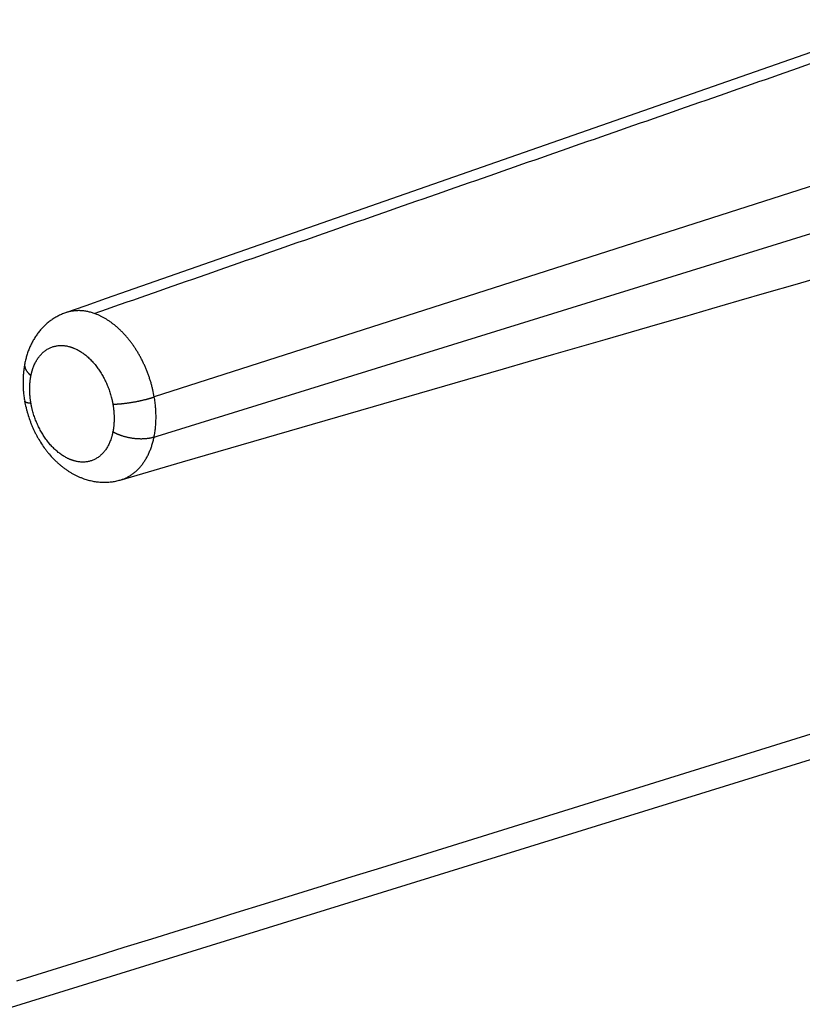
# Model space of a CAD drawing. Header units: millimetres. Extents: x 19 to 574, y -117 to 525.
# Tile 5 of 34: x 90 to 139, y 100 to 162. Entities that reach past the tile are written whole.
import ezdxf

# ---------------------------------------------------------------- set-up
doc = ezdxf.new("R2010")
doc.units = ezdxf.units.MM
doc.header["$LTSCALE"] = 23.1
doc.layers.get('0').update_dxf_attribs({"linetype": 'CONTINUOUS'})

msp = doc.modelspace()

# ---------------------------------------------------------------- linework, layer by layer
at = {"color": 7, "linetype": 'CONTINUOUS'}
for p, q in [((141.823, 160.84), (115.216, 151.542)), ((90.398, 138.219), (90.398, 138.219)), ((98.536, 135.956), (98.737, 136.018)), ((96.411, 133.258), (100.331, 134.394)), ((96.411, 133.258), (96.411, 133.258))]:
    msp.add_line(p, q, dxfattribs=at)
at = {"color": 9, "linetype": 'CONTINUOUS'}
for p, q in [((152.235, 155.687), (98.55, 138.484)), ((98.737, 136.018), (152.225, 152.594)), ((29.744, 81.593), (145.987, 117.6))]:
    msp.add_line(p, q, dxfattribs=at)
at = {"color": 7, "linetype": 'CONTINUOUS'}
for points in [[(115.216, 151.542), (96.839, 145.123), (95.531, 144.667), (94.237, 144.215), (92.959, 143.769)], [(100.331, 134.394), (120.523, 140.246), (122.094, 140.701), (123.683, 141.161), (125.29, 141.627), (126.917, 142.098), (128.563, 142.575), (130.229, 143.057), (131.914, 143.545), (133.619, 144.039), (135.344, 144.539), (137.089, 145.044), (138.855, 145.556), (140.641, 146.073), (142.449, 146.596), (144.278, 147.126), (146.128, 147.662), (147.999, 148.204), (148.352, 148.306)], [(142.076, 117.963), (112.837, 108.884), (110.969, 108.304), (109.119, 107.729), (107.286, 107.16), (105.469, 106.597), (103.67, 106.038), (101.887, 105.485), (100.122, 104.937), (98.373, 104.394), (96.641, 103.857), (94.926, 103.324), (89.875, 101.757)]]:
    msp.add_lwpolyline(points, dxfattribs=at)
at = {"color": 9, "linetype": 'CONTINUOUS'}
for points, knots in [([(94.772, 143.731), (96.98, 144.5), (101.395, 146.039), (108.018, 148.348), (114.642, 150.656), (121.265, 152.965), (127.888, 155.274), (134.511, 157.582), (141.134, 159.891), (145.549, 161.43), (147.757, 162.199)], [0, 0, 0, 0, 0.125001, 0.250001, 0.375002, 0.500004, 0.625005, 0.750004, 0.875003, 1, 1, 1, 1]), ([(94.772, 143.731), (94.733, 143.744), (94.655, 143.77), (94.537, 143.804), (94.42, 143.833), (94.302, 143.858), (94.186, 143.877), (94.069, 143.892), (93.954, 143.902), (93.839, 143.906), (93.725, 143.906), (93.611, 143.901), (93.499, 143.892), (93.389, 143.877), (93.279, 143.857), (93.171, 143.833), (93.064, 143.804), (92.994, 143.781), (92.959, 143.769)], [0, 0, 0, 0, 0.067109, 0.133402, 0.198909, 0.263667, 0.327712, 0.391089, 0.453843, 0.516027, 0.577696, 0.638905, 0.699711, 0.760178, 0.82037, 0.880356, 0.940212, 1, 1, 1, 1]), ([(98.55, 138.484), (98.524, 138.632), (98.479, 138.854), (98.406, 139.148), (98.345, 139.368), (98.278, 139.587), (98.205, 139.803), (98.126, 140.018), (98.042, 140.23), (97.951, 140.439), (97.855, 140.645), (97.754, 140.848), (97.648, 141.046), (97.536, 141.24), (97.42, 141.43), (97.3, 141.615), (97.174, 141.794), (97.045, 141.968), (96.912, 142.136), (96.775, 142.298), (96.635, 142.453), (96.491, 142.602), (96.345, 142.744), (96.196, 142.879), (96.044, 143.006), (95.89, 143.125), (95.734, 143.237), (95.577, 143.34), (95.418, 143.436), (95.258, 143.523), (95.097, 143.601), (94.935, 143.671), (94.827, 143.712), (94.772, 143.731)], [0, 0, 0, 0, 0.067036, 0.100761, 0.134578, 0.168455, 0.20236, 0.23626, 0.270122, 0.303913, 0.337601, 0.371154, 0.40454, 0.43773, 0.470693, 0.5034, 0.535823, 0.567936, 0.599714, 0.631133, 0.662171, 0.692808, 0.723026, 0.75281, 0.782146, 0.811023, 0.839433, 0.86737, 0.894832, 0.92182, 0.948338, 0.974394, 1, 1, 1, 1]), ([(90.794, 139.82), (90.795, 139.825), (90.797, 139.834), (90.799, 139.845), (90.801, 139.853), (90.802, 139.861), (90.805, 139.872), (90.808, 139.886), (90.811, 139.902), (90.816, 139.924), (90.822, 139.951), (90.83, 139.983), (90.841, 140.026), (90.855, 140.079), (90.873, 140.141), (90.899, 140.223), (90.933, 140.324), (90.979, 140.441), (91.029, 140.553), (91.083, 140.662), (91.14, 140.766), (91.202, 140.866), (91.267, 140.961), (91.337, 141.05), (91.409, 141.135), (91.485, 141.214), (91.564, 141.288), (91.647, 141.357), (91.732, 141.42), (91.82, 141.477), (91.911, 141.528), (92.005, 141.573), (92.1, 141.612), (92.198, 141.646), (92.298, 141.672), (92.4, 141.693), (92.504, 141.708), (92.609, 141.716), (92.715, 141.718), (92.822, 141.713), (92.931, 141.703), (93.04, 141.686), (93.131, 141.667), (93.204, 141.648), (93.25, 141.635), (93.286, 141.624), (93.309, 141.617), (93.327, 141.611), (93.341, 141.607), (93.355, 141.602), (93.364, 141.599), (93.369, 141.597)], [0, 0, 0, 0, 0.004674, 0.007008, 0.009341, 0.011671, 0.013999, 0.018649, 0.023289, 0.02792, 0.037155, 0.046353, 0.055514, 0.073725, 0.091786, 0.109697, 0.145064, 0.179827, 0.213989, 0.247555, 0.280537, 0.312953, 0.344822, 0.376172, 0.407033, 0.437442, 0.467439, 0.497071, 0.526386, 0.555439, 0.584286, 0.612988, 0.641605, 0.670201, 0.698838, 0.727579, 0.756485, 0.785615, 0.815024, 0.844765, 0.874887, 0.905434, 0.936446, 0.952138, 0.967958, 0.975918, 0.983912, 0.987921, 0.991939, 0.995965, 1, 1, 1, 1]), ([(93.369, 141.597), (93.373, 141.596), (93.383, 141.592), (93.396, 141.587), (93.41, 141.582), (93.428, 141.576), (93.451, 141.567), (93.507, 141.545), (93.59, 141.509), (93.699, 141.456), (93.809, 141.396), (93.917, 141.331), (94.024, 141.261), (94.13, 141.185), (94.235, 141.103), (94.339, 141.017), (94.44, 140.925), (94.54, 140.829), (94.638, 140.727), (94.734, 140.622), (94.827, 140.511), (94.918, 140.397), (95.006, 140.279), (95.091, 140.157), (95.173, 140.031), (95.252, 139.902), (95.328, 139.769), (95.401, 139.634), (95.47, 139.496), (95.535, 139.356), (95.618, 139.166), (95.692, 138.972), (95.759, 138.776), (95.804, 138.627), (95.839, 138.502), (95.865, 138.402), (95.883, 138.327), (95.897, 138.264), (95.908, 138.213), (95.916, 138.176), (95.922, 138.144), (95.927, 138.119), (95.93, 138.1), (95.933, 138.084), (95.936, 138.072), (95.937, 138.062), (95.939, 138.053), (95.941, 138.04), (95.943, 138.031), (95.944, 138.025)], [0, 0, 0, 0, 0.003177, 0.006361, 0.009552, 0.01275, 0.019166, 0.02561, 0.051668, 0.078187, 0.105176, 0.132639, 0.160577, 0.188987, 0.217865, 0.247202, 0.276987, 0.307207, 0.337846, 0.368885, 0.400305, 0.432084, 0.464198, 0.496622, 0.529329, 0.562292, 0.595482, 0.628868, 0.66242, 0.696107, 0.729897, 0.797648, 0.831551, 0.865426, 0.89924, 0.916115, 0.932962, 0.949778, 0.958173, 0.966559, 0.974935, 0.979119, 0.983301, 0.98748, 0.989568, 0.991656, 0.993743, 0.995829, 1, 1, 1, 1]), ([(90.796, 138.074), (90.795, 138.079), (90.794, 138.086), (90.792, 138.096), (90.791, 138.103), (90.79, 138.11), (90.788, 138.119), (90.786, 138.131), (90.784, 138.146), (90.781, 138.16), (90.779, 138.174), (90.776, 138.193), (90.773, 138.217), (90.767, 138.254), (90.761, 138.302), (90.753, 138.358), (90.745, 138.434), (90.735, 138.528), (90.726, 138.64), (90.718, 138.789), (90.714, 138.973), (90.718, 139.156), (90.726, 139.3), (90.734, 139.407), (90.744, 139.495), (90.752, 139.564), (90.759, 139.616), (90.766, 139.659), (90.771, 139.693), (90.775, 139.715), (90.778, 139.732), (90.78, 139.744), (90.782, 139.757), (90.784, 139.769), (90.786, 139.78), (90.788, 139.788), (90.789, 139.795), (90.79, 139.801), (90.792, 139.809), (90.793, 139.816), (90.794, 139.82)], [0, 0, 0, 0, 0.008224, 0.012333, 0.016444, 0.020554, 0.024664, 0.032878, 0.041088, 0.049294, 0.057495, 0.065691, 0.08207, 0.098429, 0.131088, 0.163664, 0.196155, 0.26086, 0.325178, 0.38908, 0.515526, 0.640005, 0.701455, 0.762347, 0.822663, 0.8526, 0.882386, 0.91202, 0.92678, 0.9415, 0.948846, 0.956182, 0.963508, 0.970824, 0.978131, 0.981779, 0.985426, 0.989071, 0.992717, 1, 1, 1, 1]), ([(93.376, 134.504), (93.371, 134.506), (93.362, 134.509), (93.348, 134.514), (93.334, 134.519), (93.321, 134.524), (93.307, 134.529), (93.288, 134.536), (93.266, 134.546), (93.238, 134.557), (93.201, 134.572), (93.155, 134.593), (93.101, 134.619), (93.027, 134.655), (92.898, 134.725), (92.754, 134.816), (92.614, 134.916), (92.509, 134.998), (92.406, 135.084), (92.304, 135.176), (92.204, 135.272), (92.106, 135.373), (92.01, 135.479), (91.917, 135.589), (91.826, 135.704), (91.738, 135.822), (91.652, 135.944), (91.57, 136.07), (91.49, 136.199), (91.414, 136.331), (91.342, 136.466), (91.272, 136.604), (91.207, 136.744), (91.124, 136.934), (91.049, 137.127), (90.982, 137.324), (90.936, 137.473), (90.902, 137.597), (90.876, 137.697), (90.858, 137.773), (90.843, 137.835), (90.832, 137.886), (90.824, 137.923), (90.818, 137.955), (90.813, 137.98), (90.81, 137.999), (90.806, 138.018), (90.802, 138.037), (90.799, 138.056), (90.797, 138.068), (90.796, 138.074)], [0, 0, 0, 0, 0.003175, 0.006358, 0.009548, 0.012746, 0.01595, 0.019161, 0.025604, 0.032075, 0.038575, 0.051661, 0.064862, 0.07818, 0.105169, 0.160562, 0.188976, 0.217858, 0.247199, 0.27699, 0.307215, 0.33786, 0.368905, 0.400331, 0.432115, 0.464234, 0.496663, 0.529374, 0.562341, 0.595533, 0.628922, 0.662475, 0.696162, 0.729951, 0.797697, 0.831595, 0.865464, 0.89927, 0.916141, 0.932984, 0.949795, 0.958187, 0.96657, 0.974944, 0.979126, 0.983306, 0.987484, 0.991658, 0.99583, 1, 1, 1, 1]), ([(98.536, 135.956), (98.557, 136.054), (98.592, 136.253), (98.63, 136.556), (98.654, 136.866), (98.663, 137.183), (98.657, 137.504), (98.637, 137.829), (98.601, 138.156), (98.568, 138.374), (98.55, 138.484)], [0, 0, 0, 0, 0.117886, 0.23811, 0.360547, 0.485048, 0.611442, 0.739539, 0.869132, 1, 1, 1, 1]), ([(95.944, 138.025), (95.945, 138.02), (95.946, 138.013), (95.948, 138.003), (95.949, 137.996), (95.95, 137.989), (95.952, 137.98), (95.954, 137.968), (95.956, 137.953), (95.958, 137.939), (95.96, 137.925), (95.963, 137.906), (95.967, 137.882), (95.972, 137.844), (95.979, 137.797), (95.986, 137.74), (95.995, 137.665), (96.004, 137.571), (96.013, 137.458), (96.021, 137.31), (96.025, 137.125), (96.021, 136.943), (96.013, 136.798), (96.006, 136.709), (95.999, 136.639), (95.994, 136.586), (95.987, 136.534), (95.981, 136.491), (95.976, 136.457), (95.972, 136.431), (95.968, 136.406), (95.965, 136.384), (95.962, 136.367), (95.96, 136.355), (95.958, 136.342), (95.955, 136.329), (95.953, 136.319), (95.952, 136.311), (95.951, 136.304), (95.95, 136.298), (95.948, 136.292), (95.947, 136.285), (95.946, 136.281), (95.946, 136.279)], [0, 0, 0, 0, 0.00823, 0.012342, 0.016455, 0.020567, 0.024678, 0.032897, 0.041111, 0.04932, 0.057525, 0.065725, 0.082112, 0.098478, 0.131152, 0.163743, 0.196247, 0.26098, 0.325321, 0.389244, 0.515716, 0.640198, 0.701638, 0.762513, 0.792732, 0.822803, 0.852723, 0.88249, 0.897315, 0.912102, 0.926849, 0.941557, 0.948896, 0.956225, 0.963544, 0.970853, 0.978152, 0.981797, 0.985439, 0.989081, 0.992724, 0.996365, 1, 1, 1, 1]), ([(95.946, 136.279), (95.945, 136.274), (95.943, 136.265), (95.941, 136.254), (95.939, 136.246), (95.938, 136.238), (95.935, 136.227), (95.932, 136.213), (95.929, 136.197), (95.924, 136.175), (95.918, 136.148), (95.91, 136.116), (95.899, 136.073), (95.885, 136.021), (95.867, 135.958), (95.842, 135.876), (95.808, 135.776), (95.762, 135.659), (95.713, 135.546), (95.659, 135.438), (95.601, 135.334), (95.54, 135.234), (95.475, 135.139), (95.406, 135.05), (95.333, 134.965), (95.258, 134.886), (95.178, 134.812), (95.096, 134.744), (95.011, 134.681), (94.923, 134.624), (94.832, 134.573), (94.739, 134.528), (94.643, 134.488), (94.546, 134.455), (94.446, 134.429), (94.344, 134.408), (94.24, 134.394), (94.136, 134.385), (94.029, 134.384), (93.922, 134.388), (93.814, 134.399), (93.723, 134.413), (93.65, 134.427), (93.596, 134.439), (93.55, 134.451), (93.513, 134.461), (93.486, 134.469), (93.463, 134.476), (93.445, 134.481), (93.431, 134.486), (93.417, 134.49), (93.403, 134.495), (93.389, 134.499), (93.38, 134.503), (93.376, 134.504)], [0, 0, 0, 0, 0.004675, 0.00701, 0.009343, 0.011673, 0.014001, 0.018651, 0.023291, 0.027922, 0.037157, 0.046355, 0.055515, 0.073724, 0.091784, 0.109692, 0.145053, 0.179807, 0.213958, 0.247512, 0.280481, 0.312881, 0.344735, 0.376069, 0.406914, 0.437306, 0.467288, 0.496904, 0.526206, 0.555247, 0.584084, 0.612779, 0.641391, 0.669985, 0.698623, 0.727369, 0.756283, 0.785424, 0.814848, 0.844609, 0.874754, 0.905328, 0.920789, 0.936372, 0.95208, 0.959983, 0.967919, 0.975888, 0.979885, 0.98389, 0.987904, 0.991927, 0.995958, 1, 1, 1, 1]), ([(96.411, 133.258), (96.443, 133.267), (96.508, 133.287), (96.603, 133.321), (96.697, 133.359), (96.789, 133.401), (96.88, 133.447), (96.969, 133.497), (97.057, 133.55), (97.143, 133.608), (97.227, 133.669), (97.309, 133.733), (97.389, 133.801), (97.468, 133.873), (97.544, 133.949), (97.618, 134.027), (97.69, 134.11), (97.783, 134.224), (97.895, 134.376), (97.997, 134.536), (98.073, 134.67), (98.129, 134.774), (98.182, 134.881), (98.249, 135.028), (98.327, 135.219), (98.408, 135.456), (98.479, 135.702), (98.519, 135.871), (98.536, 135.956)], [0, 0, 0, 0, 0.028002, 0.056006, 0.084039, 0.112128, 0.140298, 0.168574, 0.196981, 0.225544, 0.254286, 0.283229, 0.312393, 0.3418, 0.371467, 0.401414, 0.431655, 0.462205, 0.52428, 0.587739, 0.620014, 0.652658, 0.685679, 0.719079, 0.78702, 0.856498, 0.9275, 1, 1, 1, 1])]:
    msp.add_open_spline(points, degree=3, knots=knots, dxfattribs=at)
at = {"color": 7, "linetype": 'CONTINUOUS'}
for points, knots in [([(92.959, 143.769), (92.917, 143.754), (92.835, 143.724), (92.713, 143.673), (92.593, 143.618), (92.475, 143.559), (92.359, 143.495), (92.246, 143.427), (92.135, 143.355), (92.027, 143.279), (91.921, 143.199), (91.819, 143.116), (91.72, 143.028), (91.623, 142.938), (91.53, 142.843), (91.44, 142.746), (91.354, 142.646), (91.27, 142.542), (91.19, 142.436), (91.114, 142.327), (91.041, 142.216), (90.971, 142.102), (90.905, 141.986), (90.842, 141.867), (90.783, 141.747), (90.708, 141.583), (90.624, 141.374), (90.551, 141.159), (90.499, 140.985), (90.464, 140.852), (90.432, 140.718), (90.413, 140.628), (90.404, 140.583)], [0, 0, 0, 0, 0.030875, 0.06175, 0.092626, 0.123503, 0.154383, 0.185266, 0.216154, 0.247047, 0.277948, 0.308858, 0.339781, 0.37072, 0.401677, 0.432656, 0.463662, 0.494699, 0.525772, 0.556885, 0.588046, 0.619259, 0.65053, 0.681865, 0.713271, 0.744753, 0.807962, 0.871546, 0.903494, 0.935549, 0.967717, 1, 1, 1, 1]), ([(90.404, 140.583), (90.386, 140.488), (90.353, 140.297), (90.318, 140.007), (90.298, 139.714), (90.291, 139.417), (90.297, 139.119), (90.317, 138.819), (90.35, 138.519), (90.381, 138.319), (90.398, 138.219)], [0, 0, 0, 0, 0.121833, 0.244613, 0.368346, 0.493015, 0.618584, 0.744993, 0.872164, 1, 1, 1, 1]), ([(90.404, 140.583), (90.403, 140.575), (90.4, 140.56), (90.397, 140.537), (90.395, 140.514), (90.395, 140.491), (90.395, 140.467), (90.397, 140.435), (90.402, 140.395), (90.412, 140.347), (90.427, 140.299), (90.446, 140.25), (90.469, 140.201), (90.496, 140.152), (90.522, 140.112), (90.544, 140.08), (90.562, 140.056), (90.581, 140.032), (90.601, 140.007), (90.622, 139.983), (90.644, 139.96), (90.667, 139.936), (90.686, 139.916), (90.702, 139.901), (90.715, 139.889), (90.728, 139.877), (90.74, 139.866), (90.751, 139.856), (90.76, 139.849), (90.767, 139.843), (90.772, 139.838), (90.777, 139.834), (90.78, 139.831), (90.784, 139.828), (90.787, 139.826), (90.791, 139.823), (90.793, 139.821), (90.794, 139.82)], [0, 0, 0, 0, 0.025718, 0.051479, 0.077324, 0.103296, 0.129436, 0.155784, 0.209239, 0.263964, 0.320216, 0.378218, 0.438162, 0.500203, 0.564466, 0.597464, 0.631054, 0.665238, 0.700021, 0.735408, 0.7714, 0.808, 0.845207, 0.864037, 0.883019, 0.902152, 0.921434, 0.940867, 0.95064, 0.96045, 0.970299, 0.975235, 0.980183, 0.985144, 0.990108, 0.995062, 1, 1, 1, 1]), ([(90.398, 138.219), (90.422, 138.083), (90.464, 137.881), (90.531, 137.613), (90.606, 137.347), (90.693, 137.083), (90.791, 136.824), (90.896, 136.568), (91.012, 136.317), (91.138, 136.072), (91.271, 135.832), (91.449, 135.541), (91.643, 135.263), (91.808, 135.049), (91.978, 134.842), (92.156, 134.645), (92.344, 134.458), (92.488, 134.324), (92.636, 134.196), (92.787, 134.074), (92.942, 133.958), (93.101, 133.848), (93.263, 133.745), (93.429, 133.649), (93.597, 133.56), (93.769, 133.479), (93.943, 133.405), (94.061, 133.361), (94.12, 133.34)], [0, 0, 0, 0, 0.064388, 0.096689, 0.129038, 0.193801, 0.226187, 0.258549, 0.32313, 0.355322, 0.387424, 0.451299, 0.51466, 0.546128, 0.577442, 0.639579, 0.670407, 0.701071, 0.731575, 0.761921, 0.792117, 0.822169, 0.852085, 0.881876, 0.911552, 0.941124, 0.970603, 1, 1, 1, 1]), ([(90.796, 138.074), (90.794, 138.075), (90.791, 138.075), (90.787, 138.075), (90.784, 138.075), (90.782, 138.076), (90.779, 138.076), (90.776, 138.076), (90.772, 138.077), (90.768, 138.077), (90.76, 138.078), (90.751, 138.079), (90.74, 138.08), (90.73, 138.081), (90.719, 138.082), (90.706, 138.084), (90.689, 138.086), (90.67, 138.089), (90.651, 138.092), (90.627, 138.096), (90.604, 138.1), (90.581, 138.105), (90.566, 138.109), (90.551, 138.113), (90.536, 138.117), (90.523, 138.122), (90.51, 138.126), (90.498, 138.131), (90.486, 138.136), (90.475, 138.141), (90.465, 138.146), (90.455, 138.151), (90.446, 138.156), (90.438, 138.162), (90.431, 138.168), (90.424, 138.174), (90.418, 138.18), (90.413, 138.186), (90.409, 138.192), (90.405, 138.199), (90.402, 138.205), (90.399, 138.212), (90.398, 138.217), (90.398, 138.219)], [0, 0, 0, 0, 0.012972, 0.019398, 0.025794, 0.032168, 0.038526, 0.044866, 0.051184, 0.063759, 0.076254, 0.100998, 0.125417, 0.149509, 0.173272, 0.196706, 0.24258, 0.287121, 0.330321, 0.372172, 0.451805, 0.489581, 0.525995, 0.561047, 0.594737, 0.627069, 0.658056, 0.687711, 0.716049, 0.743091, 0.768861, 0.793392, 0.816722, 0.838898, 0.859975, 0.880021, 0.899115, 0.917352, 0.934839, 0.951701, 0.968078, 0.984124, 1, 1, 1, 1]), ([(95.944, 138.025), (95.947, 138.025), (95.953, 138.025), (95.962, 138.025), (95.97, 138.025), (95.982, 138.025), (95.997, 138.026), (96.015, 138.026), (96.033, 138.027), (96.051, 138.027), (96.069, 138.028), (96.094, 138.029), (96.125, 138.031), (96.163, 138.033), (96.202, 138.035), (96.241, 138.037), (96.28, 138.04), (96.313, 138.042), (96.34, 138.045), (96.36, 138.046), (96.38, 138.048), (96.401, 138.05), (96.421, 138.051), (96.449, 138.054), (96.484, 138.057), (96.525, 138.061), (96.582, 138.067), (96.653, 138.075), (96.739, 138.086), (96.827, 138.097), (96.9, 138.107), (96.958, 138.115), (97.018, 138.124), (97.092, 138.136), (97.181, 138.15), (97.27, 138.166), (97.358, 138.182), (97.447, 138.198), (97.52, 138.213), (97.579, 138.225), (97.622, 138.234), (97.665, 138.243), (97.723, 138.255), (97.793, 138.271), (97.877, 138.291), (97.939, 138.306), (97.98, 138.316), (98.001, 138.321), (98.021, 138.326), (98.048, 138.333), (98.074, 138.34), (98.101, 138.347), (98.127, 138.354), (98.159, 138.363), (98.197, 138.374), (98.235, 138.384), (98.272, 138.395), (98.309, 138.406), (98.345, 138.417), (98.381, 138.428), (98.416, 138.439), (98.445, 138.448), (98.467, 138.456), (98.484, 138.461), (98.501, 138.467), (98.517, 138.472), (98.533, 138.478), (98.544, 138.482), (98.55, 138.484)], [0, 0, 0, 0, 0.003284, 0.006577, 0.009885, 0.013208, 0.019896, 0.026642, 0.033444, 0.040302, 0.047215, 0.054182, 0.068275, 0.082576, 0.097077, 0.111771, 0.126651, 0.141709, 0.149304, 0.15694, 0.164617, 0.172334, 0.18009, 0.187885, 0.203585, 0.219426, 0.235401, 0.267722, 0.300483, 0.333621, 0.36707, 0.383891, 0.400765, 0.434639, 0.468625, 0.502656, 0.536666, 0.570587, 0.604351, 0.621154, 0.637894, 0.654561, 0.671148, 0.704048, 0.73653, 0.768529, 0.776446, 0.784328, 0.792175, 0.799984, 0.815488, 0.823182, 0.830834, 0.846014, 0.861021, 0.875847, 0.890485, 0.904927, 0.919168, 0.933199, 0.947015, 0.960609, 0.967321, 0.973975, 0.98057, 0.987106, 0.993584, 1, 1, 1, 1]), ([(98.536, 135.956), (98.515, 135.949), (98.47, 135.935), (98.402, 135.915), (98.331, 135.898), (98.259, 135.883), (98.183, 135.87), (98.106, 135.859), (98.027, 135.851), (97.947, 135.844), (97.865, 135.839), (97.781, 135.837), (97.696, 135.836), (97.611, 135.838), (97.524, 135.842), (97.437, 135.847), (97.349, 135.855), (97.261, 135.865), (97.172, 135.877), (97.084, 135.891), (96.996, 135.908), (96.908, 135.926), (96.821, 135.946), (96.734, 135.967), (96.649, 135.991), (96.564, 136.017), (96.495, 136.039), (96.44, 136.058), (96.399, 136.073), (96.359, 136.088), (96.319, 136.104), (96.279, 136.12), (96.24, 136.136), (96.201, 136.153), (96.163, 136.17), (96.126, 136.187), (96.095, 136.202), (96.07, 136.214), (96.052, 136.223), (96.034, 136.232), (96.016, 136.241), (95.998, 136.251), (95.984, 136.258), (95.973, 136.264), (95.968, 136.267), (95.962, 136.27), (95.955, 136.274), (95.949, 136.277), (95.946, 136.279)], [0, 0, 0, 0, 0.02574, 0.052196, 0.07935, 0.10718, 0.135662, 0.164765, 0.194459, 0.224707, 0.255474, 0.28672, 0.318402, 0.350477, 0.3829, 0.415624, 0.448602, 0.481785, 0.515122, 0.548564, 0.582061, 0.615562, 0.649016, 0.682374, 0.715584, 0.748597, 0.781366, 0.797643, 0.813841, 0.829954, 0.845976, 0.861902, 0.877726, 0.893443, 0.909046, 0.924531, 0.939893, 0.947526, 0.955126, 0.962693, 0.970227, 0.977725, 0.985189, 0.988908, 0.990764, 0.992618, 0.996318, 1, 1, 1, 1]), ([(94.12, 133.34), (94.166, 133.324), (94.259, 133.293), (94.4, 133.252), (94.541, 133.217), (94.684, 133.186), (94.828, 133.161), (94.972, 133.141), (95.117, 133.127), (95.262, 133.118), (95.408, 133.115), (95.553, 133.118), (95.698, 133.127), (95.843, 133.141), (95.986, 133.161), (96.129, 133.187), (96.271, 133.219), (96.365, 133.244), (96.411, 133.258)], [0, 0, 0, 0, 0.062912, 0.125721, 0.188441, 0.251083, 0.313659, 0.376181, 0.438658, 0.501099, 0.56351, 0.625899, 0.688271, 0.75063, 0.81298, 0.875324, 0.937663, 1, 1, 1, 1])]:
    msp.add_open_spline(points, degree=3, knots=knots, dxfattribs=at)

doc.saveas('drawing.dxf')
